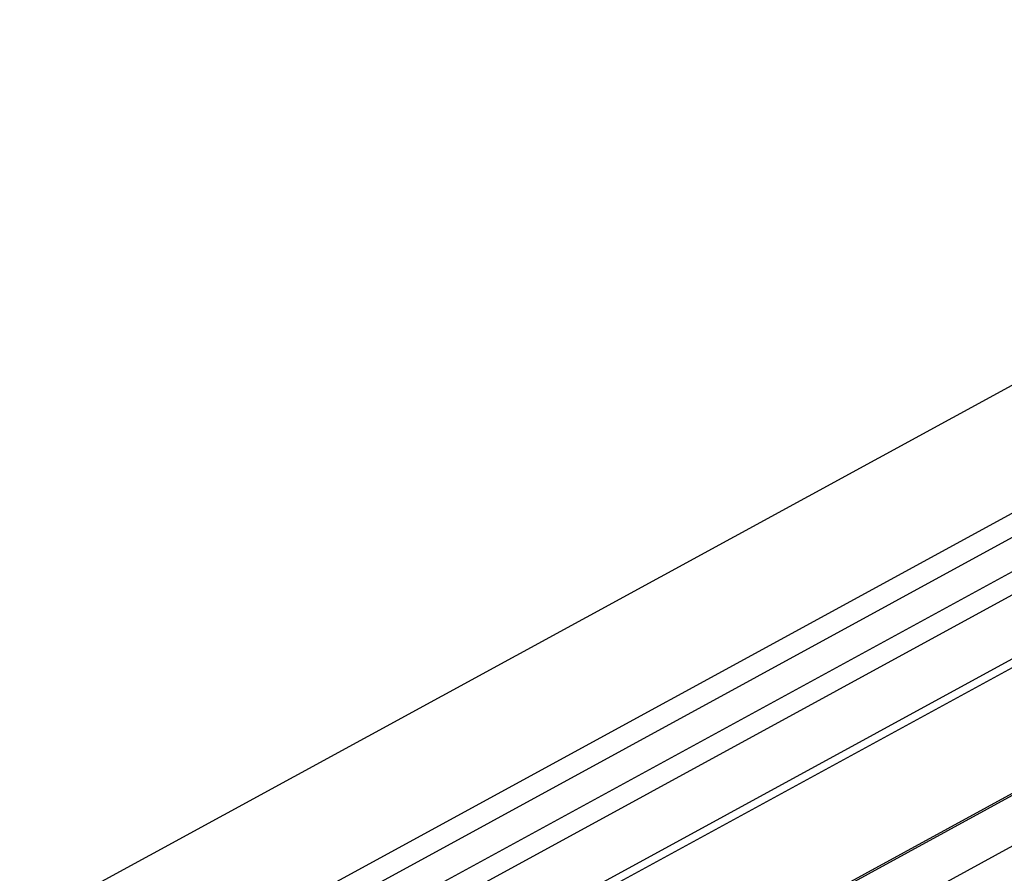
# Model space of a CAD drawing. Extents: x 0 to 594, y 0 to 420.
# Tile 85 of 103: x 557.04 to 560.62, y 108.91 to 112.02. Entities that reach past the tile are written whole.
import ezdxf

# ---------------------------------------------------------------- set-up
doc = ezdxf.new("R2010")
doc.units = 0
doc.header["$LTSCALE"] = 32.67
doc.layers.get('0').update_dxf_attribs({"linetype": 'CONTINUOUS'})
doc.layers.add('DATUM_AXIS', color=7, linetype='CONTINUOUS')

msp = doc.modelspace()

# ---------------------------------------------------------------- linework, layer by layer
at = {"color": 9, "linetype": 'CONTINUOUS'}
for p, q in [((550.8503, 105.3432), (563.0918, 112.0174)), ((545.2789, 101.5413), (563.9132, 111.7009)), ((550.9826, 104.9493), (563.2429, 111.6337)), ((563.2204, 111.532), (545.7772, 102.0218)), ((545.3524, 101.3484), (563.9867, 111.508)), ((563.2596, 111.4291), (545.8164, 101.9189)), ((564.0391, 111.0465), (544.9706, 100.6502))]:
    msp.add_line(p, q, dxfattribs=at)
at = {"color": 7, "linetype": 'CONTINUOUS'}
for p, q in [((563.9824, 111.4737), (545.3387, 101.3091)), ((564.029, 111.0332), (544.9619, 100.6377))]:
    msp.add_line(p, q, dxfattribs=at)
at = {"layer": 'DATUM_AXIS', "color": 7, "linetype": 'CONTINUOUS'}
msp.add_line((563.8179, 110.7337), (545.1437, 100.5524), dxfattribs=at)

doc.saveas('drawing.dxf')
